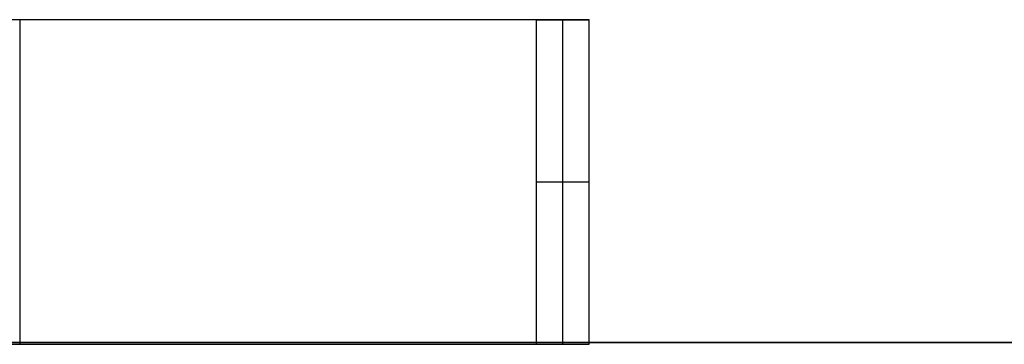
# Model space of a CAD drawing. Header units: millimetres. Extents: x 14566 to 15601, y -4 to 41.
# Tile 10 of 52: x 14767.5 to 14773.58, y 25.76 to 27.76. Entities that reach past the tile are written whole.
import ezdxf

# ---------------------------------------------------------------- set-up
doc = ezdxf.new("R2010")
doc.units = ezdxf.units.MM
doc.layers.add('Pond Mirror Ferm Living', color=7, linetype='Continuous', true_color=0x000000)

msp = doc.modelspace()

# ---------------------------------------------------------------- linework, layer by layer
at = {"layer": 'Pond Mirror Ferm Living'}
for p, q in [((14770.6921, 27.7645, 3006.4781), (14757.6921, 27.7645, 3006.4866)), ((14771.0165, 27.7645, 3506.478), (14758.0165, 27.7645, 3506.4865)), ((14770.8543, 27.7645, 3256.4781), (14767.3543, 27.7645, 3256.4804)), ((14767.5036, 27.7645, 3486.4914), (14767.5036, 25.7645, 3486.4914)), ((14770.6921, 25.7645, 3006.4781), (14770.6921, 27.7645, 3006.4781)), ((14770.6921, 27.7645, 3006.4781), (14771.0165, 27.7645, 3506.478)), ((14770.8543, 25.7645, 3256.4781), (14770.8543, 27.7645, 3256.4781)), ((14771.0165, 25.7645, 3506.478), (14771.0165, 27.7645, 3506.478)), ((14770.6921, 26.7645, 3006.4781), (14771.0165, 26.7645, 3506.478)), ((14755.3129, 25.7765, 3654.158), (14768.6152, 25.7763, 3666.1751)), ((14755.6921, 25.7645, 3006.4879), (14770.6921, 25.7645, 3006.4781)), ((14756.0165, 25.7645, 3506.4878), (14771.0165, 25.7645, 3506.478)), ((14756.7978, 25.7765, 2837.7857), (14767.5791, 25.7763, 2829.5666)), ((14775.3434, 25.7762, 2829.0964), (14764.8017, 25.7763, 2836.9309)), ((14780.3156, 25.7761, 3681.7193), (14766.2125, 25.7763, 3669.6748)), ((14767.3543, 25.7645, 3256.4804), (14770.8543, 25.7645, 3256.4781)), ((14767.5791, 25.7763, 2829.5666), (14778.558, 25.7761, 2821.6131)), ((14768.6152, 25.7763, 3666.1751), (14782.2339, 25.7761, 3677.8324)), ((14770.6921, 25.7645, 3006.4781), (14771.0165, 25.7645, 3506.478))]:
    msp.add_line(p, q, dxfattribs=at)

doc.saveas('drawing.dxf')
